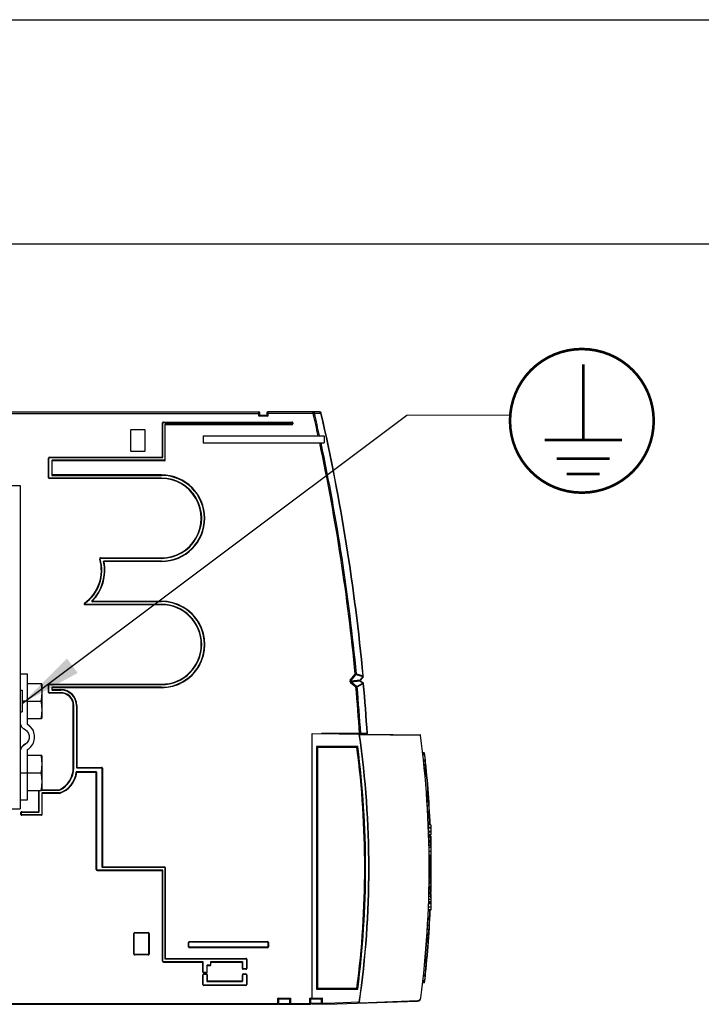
# Model space of a CAD drawing. Extents: x 0 to 420, y 0 to 297.
# Tile 16 of 38: x 176 to 214, y 242 to 297. Entities that reach past the tile are written whole.
import ezdxf

# ---------------------------------------------------------------- set-up
doc = ezdxf.new("R2010")
doc.units = 0
doc.header["$LTSCALE"] = 23.1
doc.layers.get('0').update_dxf_attribs({"linetype": 'CONTINUOUS'})

# ---------------------------------------------------------------- blocks, each defined once
blk = doc.blocks.new('EARTH_BL4', base_point=(194.072, 268.79))
at = {"color": 2, "linetype": 'CONTINUOUS'}
for p, q in [((176.489, 258.922), (197.916, 274.974)), ((197.916, 274.974), (203.669, 275.003))]:
    blk.add_line(p, q, dxfattribs=at)
at = {"color": 7, "linetype": 'CONTINUOUS', "const_width": 0.148}
blk.add_lwpolyline([(203.654, 274.659, 1), (211.654, 274.659, 1)], format="xyb", close=True, dxfattribs=at)
for points in [[(207.733, 273.585), (207.733, 277.803)], [(205.582, 273.585), (209.884, 273.585)], [(206.254, 272.554), (209.211, 272.554)], [(206.815, 271.694), (208.65, 271.694)]]:
    blk.add_lwpolyline(points, dxfattribs=at)
at = {"color": 2, "linetype": 'CONTINUOUS'}
blk.add_solid([(178.991, 261.42), (176.489, 258.922), (179.59, 260.62)], dxfattribs=at)

msp = doc.modelspace()

# ---------------------------------------------------------------- linework, layer by layer
at = {"color": 7, "linetype": 'CONTINUOUS'}
for p, q in [((0, 297), (420, 297)), ((405, 284.5), (15, 284.5)), ((146.74, 275.165), (189.67, 275.165)), ((189.72, 274.965), (189.67, 274.915)), ((189.72, 274.965), (189.72, 275.115)), ((190.12, 274.965), (189.72, 274.965)), ((190.12, 275.115), (190.12, 274.965)), ((190.12, 274.965), (190.17, 274.915)), ((193.052, 275.165), (190.17, 275.165)), ((184.336, 272.633), (184.336, 274.545)), ((184.36, 274.569), (191.516, 274.569)), ((184.44, 274.441), (184.44, 272.489)), ((191.516, 274.465), (184.464, 274.465)), ((191.54, 274.545), (191.54, 274.489)), ((182.536, 274.141), (182.536, 272.989)), ((183.312, 274.165), (182.56, 274.165)), ((183.336, 272.989), (183.336, 274.141)), ((186.578, 273.827), (186.578, 273.427)), ((186.578, 273.827), (193.302, 273.827)), ((193.302, 273.827), (193.302, 273.427)), ((186.578, 273.427), (193.302, 273.427)), ((177.99, 271.493), (177.99, 272.583)), ((178.014, 272.607), (184.312, 272.609)), ((182.56, 272.965), (183.312, 272.965)), ((178.14, 272.441), (178.14, 271.643)), ((184.416, 272.465), (178.164, 272.465)), ((184.256, 271.469), (178.014, 271.469)), ((178.164, 271.619), (184.256, 271.619)), ((173.632, 271.055), (176.389, 271.055)), ((176.389, 271.055), (176.389, 253.055)), ((180.865, 267.002), (184.255, 267.001)), ((184.257, 266.851), (181.056, 266.849)), ((184.256, 264.439), (179.99, 264.437)), ((180.395, 264.587), (184.256, 264.589)), ((176.789, 260.555), (176.389, 260.555)), ((176.789, 257.74), (176.789, 260.555)), ((176.789, 260.033), (177.578, 260.033)), ((177.589, 260.003), (177.578, 260.033)), ((177.589, 260.003), (177.589, 258.108)), ((177.99, 259.539), (177.99, 259.947)), ((178.014, 259.971), (184.256, 259.971)), ((195.476, 260.411), (195.347, 260.251)), ((195.356, 260.167), (195.481, 260.066)), ((176.389, 259.655), (176.489, 259.655)), ((176.489, 259.655), (176.489, 258.455)), ((178.626, 259.515), (178.014, 259.515)), ((178.14, 259.797), (178.14, 259.689)), ((184.256, 259.821), (178.164, 259.821)), ((178.164, 259.665), (178.656, 259.665)), ((178.626, 259.515), (178.627, 259.491)), ((176.789, 259.055), (177.529, 259.055)), ((176.389, 258.455), (176.489, 258.455)), ((179.366, 255.335), (179.366, 258.811)), ((179.516, 258.805), (179.516, 255.361)), ((176.789, 258.077), (177.578, 258.077)), ((176.86, 257.71), (176.789, 257.756)), ((177.578, 258.077), (177.589, 258.108)), ((192.64, 257.247), (198.652, 257.175)), ((192.64, 242.465), (192.64, 257.247)), ((195.72, 257.241), (193.166, 257.241)), ((176.789, 253.555), (176.789, 256.355)), ((192.89, 256.515), (192.94, 256.465)), ((195.136, 256.465), (192.94, 256.465)), ((192.94, 256.465), (192.94, 243.065)), ((195.136, 256.465), (195.18, 256.515)), ((198.882, 256.165), (198.799, 256.165)), ((176.789, 256.033), (177.578, 256.033)), ((177.589, 256.003), (177.578, 256.033)), ((177.589, 256.003), (177.589, 254.108)), ((198.889, 256.065), (198.81, 256.065)), ((176.789, 255.055), (177.529, 255.055)), ((180.624, 255.109), (179.51, 255.109)), ((179.51, 255.109), (179.532, 255.085)), ((179.54, 255.337), (180.916, 255.337)), ((180.648, 249.667), (180.648, 255.085)), ((180.94, 255.313), (180.94, 249.825)), ((176.789, 254.077), (177.578, 254.077)), ((177.444, 252.893), (177.444, 254.069)), ((177.578, 254.077), (177.589, 254.108)), ((177.584, 254.093), (178.582, 254.093)), ((177.59, 253.913), (177.59, 252.737)), ((178.58, 253.937), (177.614, 253.937)), ((178.582, 254.093), (178.576, 254.117)), ((178.58, 253.937), (178.584, 253.913)), ((176.389, 253.555), (176.789, 253.555)), ((173.632, 253.055), (176.389, 253.055)), ((176.452, 252.737), (176.452, 252.845)), ((176.476, 252.869), (177.42, 252.869)), ((177.566, 252.713), (176.476, 252.713)), ((199.24, 252.159), (199.115, 252.159)), ((199.24, 252.02), (199.121, 252.02)), ((199.24, 251.977), (199.122, 251.977)), ((199.24, 251.783), (199.13, 251.783)), ((199.24, 251.745), (199.131, 251.745)), ((199.24, 252.159), (199.24, 251.596)), ((199.24, 251.596), (199.136, 251.596)), ((199.24, 251.531), (199.138, 251.531)), ((199.24, 251.27), (199.146, 251.27)), ((199.24, 251.255), (199.146, 251.255)), ((199.24, 251.176), (199.148, 251.176)), ((199.24, 251.531), (199.24, 248.383)), ((199.246, 251.258), (199.246, 251.255)), ((199.248, 251.181), (199.248, 251.176)), ((199.249, 251.155), (199.249, 251.151)), ((199.24, 251.015), (199.152, 251.015)), ((199.24, 251.007), (199.152, 251.007)), ((199.24, 250.894), (199.155, 250.894)), ((199.24, 250.442), (199.162, 250.442)), ((199.24, 250.365), (199.163, 250.365)), ((199.24, 250.226), (199.164, 250.226)), ((199.24, 250.183), (199.164, 250.183)), ((184.312, 249.643), (180.672, 249.643)), ((180.964, 249.801), (184.416, 249.801)), ((184.336, 244.563), (184.336, 249.619)), ((184.44, 249.777), (184.44, 244.721)), ((199.24, 249.989), (199.165, 249.989)), ((199.24, 249.951), (199.166, 249.951)), ((199.24, 249.802), (199.166, 249.802)), ((199.24, 248.955), (199.16, 248.955)), ((199.24, 248.988), (199.161, 248.988)), ((199.24, 249.482), (199.165, 249.482)), ((199.24, 248.522), (199.152, 248.522)), ((199.24, 248.605), (199.154, 248.605)), ((199.24, 248.743), (199.157, 248.743)), ((199.24, 248.886), (199.159, 248.886)), ((199.24, 248.882), (199.159, 248.882)), ((199.24, 247.866), (199.134, 247.866)), ((199.24, 248.01), (199.138, 248.01)), ((199.24, 248.175), (199.143, 248.175)), ((199.24, 248.318), (199.147, 248.318)), ((199.24, 248.383), (199.149, 248.383)), ((199.24, 248.318), (199.24, 247.406)), ((199.24, 247.406), (199.116, 247.406)), ((199.24, 247.43), (199.117, 247.43)), ((199.24, 247.81), (199.132, 247.81)), ((182.736, 244.963), (182.736, 246.115)), ((182.76, 246.139), (183.512, 246.139)), ((183.536, 246.115), (183.536, 244.963)), ((185.778, 245.363), (185.778, 245.615)), ((185.802, 245.639), (190.154, 245.639)), ((190.154, 245.339), (185.802, 245.339)), ((190.178, 245.615), (190.178, 245.363)), ((183.512, 244.939), (182.76, 244.939)), ((184.464, 244.697), (188.954, 244.697)), ((188.978, 244.673), (188.978, 244.163)), ((186.554, 244.539), (184.36, 244.539)), ((186.578, 243.963), (186.578, 244.515)), ((186.778, 244.315), (186.778, 243.963)), ((186.954, 244.339), (186.802, 244.339)), ((186.978, 244.515), (186.978, 244.363)), ((188.754, 244.539), (187.002, 244.539)), ((188.778, 244.163), (188.778, 244.515)), ((188.954, 244.139), (188.802, 244.139)), ((186.578, 243.263), (186.578, 243.815)), ((186.754, 243.939), (186.602, 243.939)), ((186.602, 243.839), (186.754, 243.839)), ((186.778, 243.815), (186.778, 243.463)), ((188.778, 243.463), (188.778, 243.815)), ((188.802, 243.839), (188.954, 243.839)), ((188.978, 243.815), (188.978, 243.263)), ((188.954, 243.239), (186.602, 243.239)), ((186.802, 243.439), (188.754, 243.439)), ((192.89, 243.015), (192.94, 243.065)), ((192.94, 243.065), (195.136, 243.065)), ((195.18, 243.015), (195.136, 243.065)), ((198.882, 243.365), (198.799, 243.365)), ((198.889, 243.465), (198.81, 243.465)), ((190.786, 242.465), (190.736, 242.515)), ((190.786, 242.465), (191.386, 242.465)), ((190.786, 242.215), (190.786, 242.465)), ((191.386, 242.465), (191.436, 242.515)), ((191.386, 242.465), (191.386, 242.215)), ((192.566, 242.465), (192.516, 242.515)), ((192.566, 242.465), (193.166, 242.465)), ((192.566, 242.215), (192.566, 242.465)), ((193.216, 242.515), (193.166, 242.465)), ((193.166, 242.223), (193.166, 242.465)), ((146.74, 242.165), (190.736, 242.165)), ((190.836, 242.165), (192.516, 242.165)), ((192.614, 242.194), (193.455, 242.165)), ((193.455, 242.165), (198.505, 242.348)), ((193.455, 242.215), (193.455, 242.165))]:
    msp.add_line(p, q, dxfattribs=at)
at = {"color": 9, "linetype": 'CONTINUOUS'}
for p, q in [((147.495, 275.065), (189.72, 275.065)), ((189.67, 274.915), (189.67, 275.165)), ((190.17, 274.915), (189.67, 274.915)), ((192.702, 275.065), (190.12, 275.065)), ((190.17, 275.165), (190.17, 274.915)), ((192.702, 275.065), (192.702, 275.165)), ((192.702, 275.065), (192.771, 275.08)), ((192.771, 275.08), (193.133, 275.08)), ((193.132, 275.087), (193.133, 275.08)), ((193.15, 275.084), (193.133, 275.08)), ((184.312, 272.609), (184.312, 274.545)), ((184.312, 274.545), (184.336, 274.545)), ((184.36, 274.593), (184.36, 274.569)), ((184.36, 274.593), (191.516, 274.593)), ((191.516, 274.441), (184.44, 274.441)), ((184.464, 272.489), (184.464, 274.465)), ((191.516, 274.593), (191.516, 274.569)), ((191.516, 274.441), (191.516, 274.465)), ((191.564, 274.545), (191.54, 274.545)), ((191.564, 274.489), (191.54, 274.489)), ((191.564, 274.545), (191.564, 274.489)), ((177.966, 271.493), (177.966, 272.583)), ((177.966, 272.583), (177.99, 272.583)), ((178.014, 272.631), (184.336, 272.633)), ((178.014, 272.631), (178.014, 272.607)), ((184.416, 272.441), (178.14, 272.441)), ((178.164, 271.619), (178.164, 272.465)), ((184.416, 272.441), (184.416, 272.465)), ((184.464, 272.489), (184.44, 272.489)), ((177.966, 271.493), (177.99, 271.493)), ((178.014, 271.445), (178.014, 271.469)), ((184.256, 271.445), (178.014, 271.445)), ((184.256, 271.643), (178.14, 271.643)), ((184.256, 271.643), (184.256, 271.619)), ((184.256, 271.445), (184.256, 271.469)), ((180.819, 266.965), (180.842, 266.971)), ((180.865, 267.026), (180.865, 267.002)), ((180.865, 267.026), (184.255, 267.025)), ((181.056, 266.825), (181.033, 266.82)), ((181.056, 266.825), (181.056, 266.849)), ((184.257, 266.827), (181.056, 266.825)), ((184.255, 267.025), (184.255, 267.001)), ((184.257, 266.827), (184.257, 266.851)), ((179.962, 264.5), (179.976, 264.48)), ((179.99, 264.413), (179.99, 264.437)), ((184.256, 264.415), (179.99, 264.413)), ((180.395, 264.611), (180.378, 264.628)), ((180.395, 264.611), (184.256, 264.613)), ((180.395, 264.611), (180.395, 264.587)), ((184.255, 264.589), (184.256, 264.589)), ((184.255, 264.438), (184.256, 264.439)), ((184.255, 264.42), (184.255, 264.438)), ((184.256, 264.415), (184.255, 264.42)), ((194.765, 260.208), (195.038, 260.544)), ((194.798, 260.181), (195.071, 260.517)), ((195.038, 260.544), (195.071, 260.517)), ((195.098, 260.532), (195.463, 260.422)), ((195.107, 260.563), (195.472, 260.453)), ((177.966, 259.947), (177.99, 259.947)), ((177.966, 259.539), (177.966, 259.947)), ((178.014, 259.995), (184.256, 259.995)), ((178.014, 259.995), (178.014, 259.971)), ((184.256, 259.995), (184.256, 259.971)), ((194.765, 260.208), (194.798, 260.181)), ((194.804, 260.121), (194.778, 260.088)), ((194.778, 260.088), (195.075, 259.847)), ((194.798, 260.181), (195.311, 260.235)), ((194.804, 260.121), (195.318, 260.175)), ((194.804, 260.121), (195.102, 259.88)), ((195.131, 259.872), (195.47, 260.052)), ((195.147, 259.843), (195.485, 260.023)), ((195.463, 260.422), (195.311, 260.235)), ((195.311, 260.235), (195.347, 260.251)), ((195.318, 260.175), (195.356, 260.167)), ((195.318, 260.175), (195.47, 260.052)), ((195.463, 260.422), (195.476, 260.411)), ((195.47, 260.052), (195.481, 260.066)), ((195.472, 260.453), (195.49, 260.454)), ((195.485, 260.023), (195.503, 260.025)), ((177.966, 259.539), (177.99, 259.539)), ((178.014, 259.491), (178.014, 259.515)), ((178.627, 259.491), (178.014, 259.491)), ((184.256, 259.797), (178.14, 259.797)), ((178.14, 259.689), (178.656, 259.689)), ((178.164, 259.665), (178.164, 259.821)), ((178.656, 259.689), (178.656, 259.665)), ((184.256, 259.797), (184.256, 259.821)), ((195.102, 259.88), (195.075, 259.847)), ((176.789, 259.047), (176.489, 259.047)), ((179.342, 258.811), (179.366, 258.811)), ((179.342, 255.335), (179.342, 258.811)), ((179.54, 258.805), (179.516, 258.805)), ((179.54, 258.805), (179.54, 255.337)), ((195.283, 257.193), (198.668, 257.153)), ((198.676, 257.154), (198.668, 257.153)), ((176.612, 256.615), (176.612, 256.6)), ((195.18, 256.515), (192.89, 256.515)), ((192.89, 256.515), (192.89, 243.015)), ((198.882, 256.141), (198.802, 256.141)), ((198.888, 256.089), (198.808, 256.089)), ((198.882, 256.165), (198.882, 256.141)), ((198.902, 256.143), (198.882, 256.141)), ((198.908, 256.091), (198.888, 256.089)), ((198.888, 256.089), (198.889, 256.065)), ((198.844, 255.765), (198.924, 255.765)), ((198.889, 256.065), (198.908, 255.904)), ((198.908, 255.904), (198.924, 255.765)), ((198.944, 255.767), (198.924, 255.765)), ((176.389, 255.048), (176.789, 255.048)), ((179.342, 255.335), (179.366, 255.335)), ((179.516, 255.361), (180.916, 255.361)), ((179.532, 255.085), (180.648, 255.085)), ((180.624, 249.667), (180.624, 255.109)), ((180.916, 255.361), (180.916, 255.337)), ((180.964, 255.313), (180.94, 255.313)), ((180.964, 255.313), (180.964, 249.801)), ((177.42, 254.069), (177.444, 254.069)), ((177.42, 252.869), (177.42, 254.069)), ((177.589, 254.117), (178.576, 254.117)), ((178.584, 253.913), (177.59, 253.913)), ((177.614, 252.737), (177.614, 253.937)), ((176.428, 252.845), (176.452, 252.845)), ((176.428, 252.737), (176.428, 252.845)), ((176.476, 252.893), (177.444, 252.893)), ((176.476, 252.893), (176.476, 252.869)), ((176.428, 252.737), (176.452, 252.737)), ((176.476, 252.689), (176.476, 252.713)), ((177.566, 252.689), (176.476, 252.689)), ((177.566, 252.689), (177.566, 252.713)), ((177.614, 252.737), (177.59, 252.737)), ((199.24, 251.467), (199.14, 251.467)), ((199.24, 250.668), (199.159, 250.668)), ((180.624, 249.667), (180.648, 249.667)), ((180.672, 249.619), (180.672, 249.643)), ((180.672, 249.619), (184.336, 249.619)), ((180.94, 249.825), (184.416, 249.825)), ((184.312, 244.563), (184.312, 249.643)), ((184.416, 249.825), (184.416, 249.801)), ((184.464, 249.777), (184.44, 249.777)), ((184.464, 249.777), (184.464, 244.697)), ((199.24, 249.076), (199.162, 249.076)), ((199.24, 249.282), (199.164, 249.282)), ((199.244, 249.304), (199.244, 249.301)), ((199.24, 248.652), (199.155, 248.652)), ((199.24, 248.727), (199.156, 248.727)), ((199.24, 248.7), (199.156, 248.7)), ((199.24, 248.74), (199.157, 248.74)), ((199.24, 247.576), (199.123, 247.576)), ((199.24, 247.754), (199.13, 247.754)), ((182.712, 246.115), (182.736, 246.115)), ((182.712, 244.963), (182.712, 246.115)), ((182.76, 246.163), (183.512, 246.163)), ((182.76, 246.163), (182.76, 246.139)), ((183.512, 246.163), (183.512, 246.139)), ((183.56, 246.115), (183.536, 246.115)), ((183.56, 246.115), (183.56, 244.963)), ((185.754, 245.615), (185.778, 245.615)), ((185.754, 245.363), (185.754, 245.615)), ((185.754, 245.363), (185.778, 245.363)), ((185.802, 245.663), (190.154, 245.663)), ((185.802, 245.663), (185.802, 245.639)), ((185.802, 245.315), (185.802, 245.339)), ((190.154, 245.315), (185.802, 245.315)), ((190.154, 245.663), (190.154, 245.639)), ((190.154, 245.315), (190.154, 245.339)), ((190.202, 245.615), (190.178, 245.615)), ((190.202, 245.363), (190.178, 245.363)), ((190.202, 245.615), (190.202, 245.363)), ((182.712, 244.963), (182.736, 244.963)), ((182.76, 244.915), (182.76, 244.939)), ((183.512, 244.915), (182.76, 244.915)), ((183.512, 244.915), (183.512, 244.939)), ((183.56, 244.963), (183.536, 244.963)), ((184.44, 244.721), (188.954, 244.721)), ((188.954, 244.721), (188.954, 244.697)), ((189.002, 244.673), (188.978, 244.673)), ((189.002, 244.673), (189.002, 244.163)), ((184.312, 244.563), (184.336, 244.563)), ((184.36, 244.515), (184.36, 244.539)), ((184.36, 244.515), (186.578, 244.515)), ((186.554, 243.963), (186.554, 244.539)), ((186.954, 244.315), (186.778, 244.315)), ((186.802, 243.963), (186.802, 244.339)), ((186.954, 244.315), (186.954, 244.339)), ((186.978, 244.515), (188.778, 244.515)), ((187.002, 244.363), (186.978, 244.363)), ((187.002, 244.363), (187.002, 244.539)), ((188.754, 244.163), (188.754, 244.539)), ((188.754, 244.163), (188.778, 244.163)), ((188.802, 244.115), (188.802, 244.139)), ((188.954, 244.115), (188.802, 244.115)), ((188.954, 244.115), (188.954, 244.139)), ((189.002, 244.163), (188.978, 244.163)), ((186.554, 243.963), (186.578, 243.963)), ((186.554, 243.815), (186.578, 243.815)), ((186.554, 243.263), (186.554, 243.815)), ((186.602, 243.915), (186.602, 243.939)), ((186.754, 243.915), (186.602, 243.915)), ((186.602, 243.863), (186.754, 243.863)), ((186.602, 243.863), (186.602, 243.839)), ((186.754, 243.915), (186.754, 243.939)), ((186.754, 243.863), (186.754, 243.839)), ((186.802, 243.963), (186.778, 243.963)), ((186.802, 243.815), (186.778, 243.815)), ((186.802, 243.815), (186.802, 243.439)), ((188.754, 243.815), (188.778, 243.815)), ((188.754, 243.439), (188.754, 243.815)), ((188.802, 243.863), (188.954, 243.863)), ((188.802, 243.863), (188.802, 243.839)), ((188.954, 243.863), (188.954, 243.839)), ((189.002, 243.815), (188.978, 243.815)), ((189.002, 243.815), (189.002, 243.263)), ((198.844, 243.765), (198.924, 243.765)), ((198.904, 243.594), (198.889, 243.465)), ((198.924, 243.765), (198.904, 243.594)), ((198.944, 243.762), (198.924, 243.765)), ((186.554, 243.263), (186.578, 243.263)), ((186.602, 243.215), (186.602, 243.239)), ((188.954, 243.215), (186.602, 243.215)), ((186.778, 243.463), (188.778, 243.463)), ((188.954, 243.215), (188.954, 243.239)), ((189.002, 243.263), (188.978, 243.263)), ((192.89, 243.015), (195.18, 243.015)), ((198.882, 243.389), (198.802, 243.389)), ((198.888, 243.441), (198.808, 243.441)), ((198.902, 243.386), (198.882, 243.389)), ((198.882, 243.389), (198.882, 243.365)), ((198.889, 243.465), (198.888, 243.441)), ((198.908, 243.438), (198.888, 243.441)), ((190.736, 242.515), (191.436, 242.515)), ((190.736, 242.165), (190.736, 242.515)), ((191.436, 242.515), (191.436, 242.165)), ((192.516, 242.515), (193.216, 242.515)), ((192.516, 242.165), (192.516, 242.515)), ((193.216, 242.223), (193.216, 242.515)), ((198.684, 242.507), (198.687, 242.523)), ((198.687, 242.523), (198.696, 242.522)), ((147.492, 242.215), (192.566, 242.215)), ((192.566, 242.244), (193.166, 242.223)), ((193.166, 242.223), (193.216, 242.223)), ((193.216, 242.223), (193.214, 242.173)), ((193.455, 242.215), (193.216, 242.223)), ((195.259, 242.28), (193.455, 242.215)), ((195.275, 242.278), (195.259, 242.28)), ((195.3, 242.254), (198.52, 242.371))]:
    msp.add_line(p, q, dxfattribs=at)
for points in [[(192.771, 275.08), (192.768, 275.096), (192.764, 275.11), (192.758, 275.123), (192.751, 275.135), (192.743, 275.146), (192.734, 275.154), (192.724, 275.16), (192.713, 275.163), (192.702, 275.165)], [(193.052, 275.165), (193.064, 275.163), (193.076, 275.16), (193.088, 275.155), (193.099, 275.147), (193.108, 275.138), (193.116, 275.127), (193.123, 275.114), (193.128, 275.101), (193.132, 275.087)], [(193.145, 275.088), (193.139, 275.088), (193.132, 275.087)], [(193.15, 275.087), (193.148, 275.088), (193.145, 275.088)], [(184.256, 264.613), (184.255, 264.607), (184.255, 264.589)], [(195.038, 260.544), (195.05, 260.55), (195.062, 260.555), (195.072, 260.558), (195.082, 260.561), (195.091, 260.562), (195.099, 260.563), (195.107, 260.563)], [(195.071, 260.517), (195.075, 260.523), (195.08, 260.527), (195.084, 260.53), (195.088, 260.531), (195.091, 260.532), (195.094, 260.533), (195.098, 260.532)], [(195.107, 260.563), (195.105, 260.552), (195.102, 260.542), (195.098, 260.532)], [(194.765, 260.208), (194.757, 260.196), (194.751, 260.185), (194.747, 260.174), (194.744, 260.164), (194.743, 260.154), (194.744, 260.145), (194.745, 260.136), (194.748, 260.127), (194.753, 260.117), (194.759, 260.108), (194.767, 260.098), (194.778, 260.088)], [(194.798, 260.181), (194.791, 260.175), (194.786, 260.169), (194.782, 260.164), (194.779, 260.158), (194.778, 260.153), (194.778, 260.149), (194.779, 260.144), (194.781, 260.14), (194.785, 260.135), (194.79, 260.13), (194.796, 260.126), (194.804, 260.121)], [(195.318, 260.175), (195.313, 260.186), (195.311, 260.198), (195.309, 260.211), (195.31, 260.223), (195.311, 260.235)], [(195.472, 260.453), (195.47, 260.442), (195.467, 260.432), (195.463, 260.422)], [(195.47, 260.052), (195.476, 260.043), (195.481, 260.033), (195.485, 260.023)], [(195.075, 259.847), (195.09, 259.844), (195.104, 259.841), (195.117, 259.84), (195.128, 259.84), (195.138, 259.841), (195.147, 259.843)], [(195.102, 259.88), (195.108, 259.876), (195.114, 259.873), (195.119, 259.871), (195.124, 259.87), (195.128, 259.87), (195.131, 259.872)], [(195.131, 259.872), (195.138, 259.863), (195.143, 259.853), (195.147, 259.843)], [(198.668, 257.153), (198.667, 257.158), (198.665, 257.164), (198.663, 257.169), (198.66, 257.172), (198.656, 257.175), (198.652, 257.175)], [(198.52, 242.371), (198.54, 242.373), (198.562, 242.377), (198.584, 242.385), (198.604, 242.396), (198.622, 242.409), (198.638, 242.423), (198.652, 242.438), (198.663, 242.455), (198.673, 242.472), (198.68, 242.49), (198.684, 242.507)], [(195.259, 242.28), (195.259, 242.272), (195.259, 242.265), (195.261, 242.257), (195.263, 242.25), (195.266, 242.244), (195.27, 242.238), (195.274, 242.234), (195.279, 242.232), (195.285, 242.231)], [(195.275, 242.278), (195.275, 242.274), (195.275, 242.27), (195.277, 242.266), (195.279, 242.263), (195.282, 242.26), (195.285, 242.257), (195.29, 242.255), (195.295, 242.254), (195.3, 242.254)], [(195.3, 242.254), (195.3, 242.248), (195.298, 242.242), (195.295, 242.238), (195.292, 242.234), (195.289, 242.232), (195.285, 242.231)], [(198.52, 242.371), (198.519, 242.365), (198.518, 242.359), (198.515, 242.355), (198.512, 242.351), (198.508, 242.349), (198.505, 242.348)]]:
    msp.add_lwpolyline(points, dxfattribs=at)
at = {"color": 7, "linetype": 'CONTINUOUS'}
for points in [[(177.529, 260.033), (177.551, 259.922), (177.567, 259.814), (177.578, 259.706), (177.584, 259.598), (177.584, 259.49), (177.578, 259.383), (177.567, 259.275), (177.551, 259.167), (177.529, 259.055)], [(177.529, 259.055), (177.551, 258.944), (177.567, 258.836), (177.578, 258.728), (177.584, 258.62), (177.584, 258.512), (177.578, 258.405), (177.567, 258.297), (177.551, 258.189), (177.529, 258.077)], [(176.389, 257.854), (176.392, 257.804), (176.401, 257.756), (176.416, 257.709), (176.437, 257.664), (176.463, 257.622), (176.494, 257.584), (176.529, 257.55), (176.569, 257.52), (176.662, 257.466)], [(177.189, 257.047), (177.185, 257.131), (177.172, 257.214), (177.15, 257.295), (177.12, 257.373), (177.082, 257.447), (177.037, 257.518), (176.984, 257.583), (176.925, 257.642), (176.86, 257.695), (176.789, 257.74)], [(176.662, 257.466), (176.709, 257.432), (176.752, 257.392), (176.79, 257.347), (176.822, 257.298), (176.848, 257.246), (176.868, 257.192), (176.882, 257.135), (176.889, 257.077), (176.889, 257.047)], [(177.189, 257.063), (177.185, 257.147), (177.172, 257.229), (177.15, 257.31), (177.12, 257.388), (177.082, 257.463), (177.037, 257.533), (176.984, 257.598), (176.925, 257.658), (176.86, 257.71)], [(195.264, 257.209), (195.257, 257.212), (195.249, 257.215), (195.238, 257.216)], [(195.283, 257.193), (195.278, 257.199), (195.271, 257.204), (195.264, 257.209)], [(176.889, 257.048), (176.889, 257.034), (176.882, 256.976), (176.868, 256.919), (176.848, 256.864), (176.822, 256.812), (176.79, 256.763), (176.752, 256.719), (176.709, 256.679), (176.662, 256.644), (176.569, 256.591)], [(176.889, 257.047), (176.889, 257.018), (176.882, 256.96), (176.868, 256.903), (176.848, 256.849), (176.822, 256.797), (176.79, 256.748), (176.752, 256.703), (176.709, 256.663), (176.662, 256.629), (176.569, 256.575)], [(176.789, 256.355), (176.86, 256.4), (176.925, 256.453), (176.984, 256.512), (177.037, 256.577), (177.082, 256.648), (177.12, 256.722), (177.15, 256.8), (177.172, 256.881), (177.185, 256.964), (177.189, 257.047)], [(176.569, 256.591), (176.529, 256.561), (176.494, 256.527), (176.463, 256.488), (176.437, 256.446), (176.416, 256.401), (176.401, 256.355), (176.392, 256.306), (176.389, 256.257)], [(176.569, 256.575), (176.529, 256.545), (176.494, 256.511), (176.463, 256.473), (176.437, 256.431), (176.416, 256.386), (176.401, 256.339), (176.392, 256.291), (176.389, 256.241)], [(177.529, 256.033), (177.551, 255.922), (177.567, 255.814), (177.578, 255.706), (177.584, 255.598), (177.584, 255.49), (177.578, 255.383), (177.567, 255.275), (177.551, 255.167), (177.529, 255.055)], [(177.529, 255.055), (177.551, 254.944), (177.567, 254.836), (177.578, 254.728), (177.584, 254.62), (177.584, 254.512), (177.578, 254.405), (177.567, 254.297), (177.551, 254.189), (177.529, 254.077)]]:
    msp.add_lwpolyline(points, dxfattribs=at)
for centre, radius, start, end in [((189.67, 275.115), 0.05, 0, 90), ((190.17, 275.115), 0.05, 90, 180), ((193.052, 275.065), 0.1, 12.7881, 89.9873), ((81.192, 249.68), 114.804, 5.38516, 12.78575), ((184.36, 274.545), 0.024, 90, 180), ((184.464, 274.441), 0.024, 90, 180), ((191.516, 274.545), 0.024, 0, 90), ((191.516, 274.489), 0.024, 270, 360), ((182.56, 274.141), 0.024, 90, 180), ((183.312, 274.141), 0.024, 0, 90), ((178.014, 272.583), 0.024, 90.0181, 180), ((182.56, 272.989), 0.024, 180, 270), ((183.312, 272.989), 0.024, 270, 360), ((184.312, 272.633), 0.024, 270.0181, 360), ((178.164, 272.441), 0.024, 90, 179.9999), ((184.416, 272.489), 0.024, 270, 360), ((178.014, 271.493), 0.024, 180, 270), ((178.164, 271.643), 0.024, 179.9999, 270), ((184.256, 269.235), 2.234, 269.9817, 90), ((184.256, 269.235), 2.384, 270.0264, 90), ((178.636, 266.342), 2.294, 305.7437, 15.9163), ((178.636, 266.342), 2.444, 315.4562, 11.2886), ((180.865, 266.978), 0.024, 89.9817, 195.9163), ((181.056, 266.825), 0.024, 90.0264, 191.2886), ((179.99, 264.461), 0.024, 125.7437, 270.0264), ((180.395, 264.611), 0.024, 135.4562, 270.0264), ((184.256, 262.205), 2.384, 270, 90), ((184.256, 262.205), 2.234, 270, 90), ((178.014, 259.947), 0.024, 90, 180), ((195.394, 260.213), 0.06, 141, 231), ((195.43, 260.449), 0.06, 321, 5.3852), ((195.443, 260.019), 0.06, 5.1586, 51), ((81.186, 249.704), 114.782, 3.76487, 5.15882), ((178.014, 259.539), 0.024, 180, 270), ((178.164, 259.797), 0.024, 90, 180), ((178.164, 259.689), 0.024, 180, 270), ((178.661, 258.811), 0.705, 0, 92.8582), ((178.656, 258.805), 0.86, 0, 90), ((198.652, 257.15), 0.025, 7.5821, 89.3184), ((143.166, 249.765), 56, 352.569, 7.5821), ((143.166, 249.765), 52.4, 352.6539, 7.3461), ((198.882, 256.145), 0.02, 6.5325, 90), ((198.889, 256.085), 0.02, 270, 6.4708), ((143.166, 249.765), 56.1, 2.4465, 6.5325), ((178.14, 255.24), 1.376, 288.6342, 354.5007), ((177.99, 255.335), 1.376, 295.4823, 360), ((179.54, 255.361), 0.024, 180, 270), ((180.624, 255.085), 0.024, 0, 90), ((180.916, 255.313), 0.024, 0, 90), ((177.468, 254.069), 0.024, 158.7652, 180), ((177.614, 253.913), 0.024, 90, 180), ((176.476, 252.845), 0.024, 90, 180), ((177.42, 252.893), 0.024, 270, 360), ((176.476, 252.737), 0.024, 180, 270), ((177.566, 252.737), 0.024, 270, 360), ((143.166, 249.765), 56.1, 1.8047, 1.8712), ((143.166, 249.765), 56.1, 1.5252, 1.7389), ((143.166, 249.765), 56.1, 358.285, 1.4162), ((143.166, 249.765), 56.1, 1.4467, 1.5222), ((143.166, 249.765), 56.1, 1.4206, 1.442), ((180.672, 249.667), 0.024, 180, 270), ((180.964, 249.825), 0.024, 180, 270), ((184.312, 249.619), 0.024, 0, 90), ((184.416, 249.777), 0.024, 0, 90), ((143.166, 249.765), 56.1, 353.4675, 357.5903), ((182.76, 246.115), 0.024, 90, 180), ((183.512, 246.115), 0.024, 0, 90), ((185.802, 245.615), 0.024, 90, 180), ((185.802, 245.363), 0.024, 180, 270), ((190.154, 245.615), 0.024, 0, 90), ((190.154, 245.363), 0.024, 270, 360), ((182.76, 244.963), 0.024, 180, 270), ((183.512, 244.963), 0.024, 270, 360), ((184.464, 244.721), 0.024, 180, 270), ((188.954, 244.673), 0.024, 0, 90), ((184.36, 244.563), 0.024, 180, 270), ((186.554, 244.515), 0.024, 0, 90), ((186.802, 244.315), 0.024, 90, 180), ((186.954, 244.363), 0.024, 270, 360), ((187.002, 244.515), 0.024, 90, 180), ((188.754, 244.515), 0.024, 0, 90), ((188.802, 244.163), 0.024, 180, 270), ((188.954, 244.163), 0.024, 270, 360), ((186.602, 243.963), 0.024, 180, 270), ((186.602, 243.815), 0.024, 90, 180), ((186.754, 243.963), 0.024, 270, 360), ((186.754, 243.815), 0.024, 0, 90), ((188.802, 243.815), 0.024, 90, 180), ((188.954, 243.815), 0.024, 0, 90), ((186.602, 243.263), 0.024, 180, 270), ((186.802, 243.463), 0.024, 180, 270), ((188.754, 243.463), 0.024, 270, 360), ((188.954, 243.263), 0.024, 270, 360), ((198.882, 243.385), 0.02, 270, 353.4675), ((198.889, 243.445), 0.02, 353.5292, 90), ((198.497, 242.548), 0.2, 272.0799, 352.5698), ((190.736, 242.215), 0.05, 270, 360), ((190.836, 242.215), 0.05, 180, 270), ((191.436, 242.215), 0.05, 180, 270), ((192.516, 242.215), 0.05, 270, 360), ((192.616, 242.244), 0.05, 191.3534, 268), ((193.216, 242.223), 0.05, 180, 268)]:
    msp.add_arc(centre, radius, start, end, dxfattribs=at)
at = {"color": 9, "linetype": 'CONTINUOUS'}
for centre, radius, start, end in [((81.192, 249.68), 114.363, 12.18925, 12.82456), ((81.192, 249.68), 114.433, 12.1816, 12.82456), ((81.192, 249.68), 114.786, 5.38516, 12.78442), ((184.36, 274.545), 0.048, 90, 180), ((191.516, 274.545), 0.048, 0, 90), ((191.516, 274.489), 0.048, 270, 360), ((81.192, 249.68), 114.363, 5.45121, 11.9843), ((81.192, 249.68), 114.433, 5.45727, 11.97679), ((178.014, 272.583), 0.048, 90.0181, 180), ((184.416, 272.489), 0.048, 270, 360), ((178.014, 271.493), 0.048, 180, 270), ((184.256, 269.235), 2.21, 269.9817, 90), ((184.256, 269.235), 2.408, 270.0264, 90), ((178.636, 266.342), 2.27, 305.7437, 15.9163), ((178.636, 266.342), 2.468, 315.4562, 11.2886), ((180.865, 266.978), 0.048, 89.9817, 195.9163), ((179.99, 264.461), 0.048, 125.7437, 270.0264), ((184.256, 262.205), 2.408, 270, 90.0001), ((184.256, 262.205), 2.21, 270, 89.9999), ((178.014, 259.947), 0.048, 90, 180), ((81.186, 249.704), 114.764, 3.76544, 5.15882), ((178.014, 259.539), 0.048, 180, 270), ((178.661, 258.811), 0.681, 0, 92.9081), ((178.656, 258.805), 0.884, 0, 90), ((81.186, 249.704), 114.341, 3.77942, 5.08962), ((81.186, 249.704), 114.411, 3.77708, 5.08406), ((143.166, 249.765), 52.628, 351.8239, 8.1319), ((143.166, 249.765), 52.644, 351.8239, 8.1118), ((143.166, 249.765), 55.991, 352.569, 7.5821), ((143.166, 249.765), 52.45, 352.6059, 7.3941), ((143.166, 249.765), 56.08, 6.4749, 6.5283), ((143.166, 249.765), 56.08, 2.4474, 6.1418), ((177.99, 255.335), 1.352, 295.7113, 360), ((178.14, 255.24), 1.4, 288.4724, 353.6078), ((180.916, 255.313), 0.048, 0, 90), ((177.468, 254.069), 0.048, 169.5793, 180), ((176.476, 252.845), 0.048, 90, 180), ((176.476, 252.737), 0.048, 180, 270), ((177.566, 252.737), 0.048, 270, 360), ((143.166, 249.765), 56.08, 1.8056, 1.8722), ((143.166, 249.765), 56.08, 359.5291, 0.7478), ((180.672, 249.667), 0.048, 180, 270), ((184.416, 249.777), 0.048, 0, 90), ((143.166, 249.765), 56.08, 359.207, 359.5261), ((143.166, 249.765), 56.08, 358.5224, 358.589), ((143.166, 249.765), 56.08, 353.8582, 357.5894), ((182.76, 246.115), 0.048, 90, 180), ((183.512, 246.115), 0.048, 0, 90), ((185.802, 245.615), 0.048, 90, 180), ((185.802, 245.363), 0.048, 180, 270), ((190.154, 245.615), 0.048, 0, 90), ((190.154, 245.363), 0.048, 270, 360), ((182.76, 244.963), 0.048, 180, 270), ((183.512, 244.963), 0.048, 270, 360), ((188.954, 244.673), 0.048, 0, 90), ((184.36, 244.563), 0.048, 180, 270), ((186.954, 244.363), 0.048, 270, 360), ((188.802, 244.163), 0.048, 180, 270), ((188.954, 244.163), 0.048, 270, 360), ((186.602, 243.963), 0.048, 180, 270), ((186.602, 243.815), 0.048, 90, 180), ((186.754, 243.963), 0.048, 270, 360), ((186.754, 243.815), 0.048, 0, 90), ((188.802, 243.815), 0.048, 90, 180), ((188.954, 243.815), 0.048, 0, 90), ((186.602, 243.263), 0.048, 180, 270), ((188.954, 243.263), 0.048, 270, 360), ((143.166, 249.765), 56.08, 353.4717, 353.5251)]:
    msp.add_arc(centre, radius, start, end, dxfattribs=at)

# ---------------------------------------------------------------- block references
at = {"color": 2, "linetype": 'CONTINUOUS'}
msp.add_blockref('EARTH_BL4', (194.072, 268.79), dxfattribs=at)

doc.saveas('drawing.dxf')
